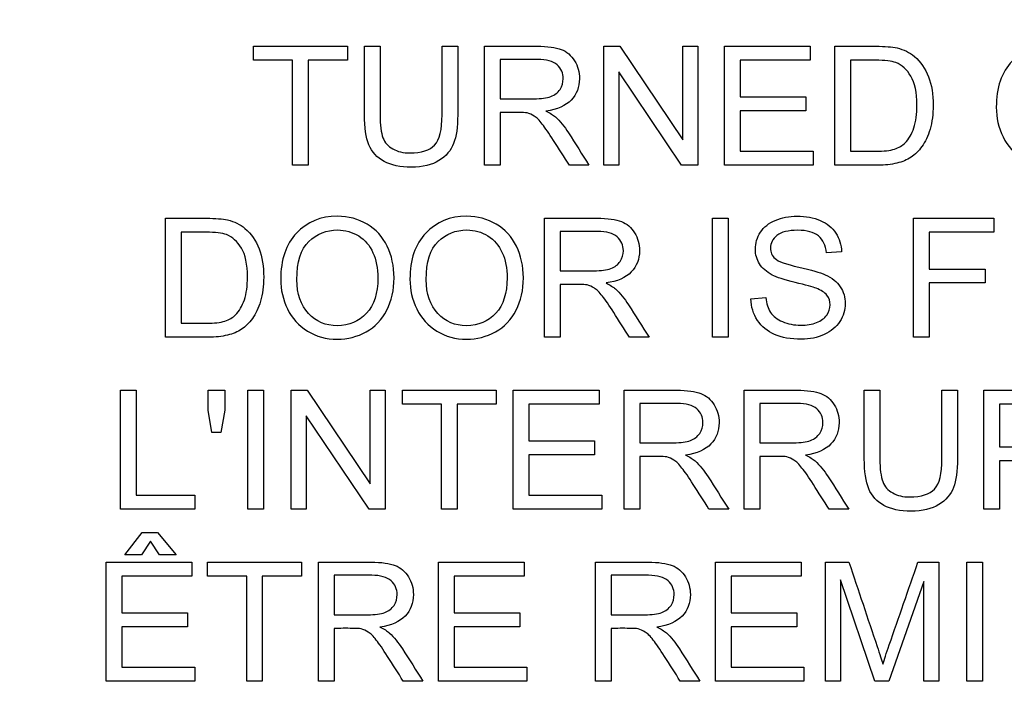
# Model space of a CAD drawing. Header units: inches. Extents: x 2 to 538, y -2 to 358.
# Tile 36 of 119: x 184.551 to 185.308, y 192.595 to 193.112. Entities that reach past the tile are written whole.
import ezdxf
from ezdxf.enums import TextEntityAlignment as Align

# ---------------------------------------------------------------- set-up
doc = ezdxf.new("R2010")
doc.units = ezdxf.units.IN
doc.header["$MEASUREMENT"] = 0
doc.layers.add('Default', color=7, linetype='Continuous')
doc.layers.add('LAB20180', color=7, linetype='Continuous')
doc.styles.add('SEACAD_Times_New_Roman', font='times.ttf')
doc.dimstyles.new('HAMMOND_(STH_-_540x360)', dxfattribs={"dimtxt": 2, "dimasz": 2.5, "dimexe": 1, "dimexo": 1, "dimgap": 0.5, "dimtad": 0, "dimtih": 1, "dimtoh": 1, "dimzin": 0, "dimdsep": 46, "dimtxsty": 'SEACAD_Times_New_Roman', "dimblk1": '_SE_FILLED', "dimblk2": '_SE_FILLED', "dimsah": 1, "dimcen": 1, "dimadec": 0, "dimazin": 0, "dimtfac": 0.8, "dimtofl": 0, "dimtmove": 1, "dimatfit": 3, "dimfxl": 1, "dimtolj": 1, "dimtzin": 0, "dimarcsym": 0})

# ---------------------------------------------------------------- blocks, each defined once
blk = doc.blocks.new('SE')
at = {"layer": 'LAB20180', "color": 7, "linetype": 'Continuous'}
for p, q in [((184.73096, 193.08132), (184.73096, 193.09204)), ((184.73096, 193.09204), (184.80314, 193.09204)), ((184.80314, 193.09204), (184.80314, 193.08132)), ((184.81623, 193.09204), (184.82822, 193.09204)), ((184.87594, 193.09204), (184.88793, 193.09204)), ((184.90856, 193.00056), (184.90856, 193.09204)), ((185.00022, 193.00056), (185.00022, 193.09204)), ((185.00022, 193.09204), (185.01264, 193.09204)), ((185.01264, 193.09204), (185.06096, 193.02015)), ((185.06096, 193.02015), (185.06096, 193.09204)), ((185.06096, 193.09204), (185.07259, 193.09204)), ((185.07259, 193.09204), (185.07259, 193.00056)), ((185.09316, 193.00056), (185.09316, 193.09204)), ((185.09316, 193.09204), (185.15908, 193.09204)), ((185.15908, 193.09204), (185.15908, 193.08132)), ((185.17801, 193.00056), (185.17801, 193.09204)), ((184.76103, 193.08132), (184.73096, 193.08132)), ((184.76103, 193.00056), (184.76103, 193.08132)), ((184.80314, 193.08132), (184.77308, 193.08132)), ((184.77308, 193.08132), (184.77308, 193.00056)), ((184.92055, 193.08193), (184.92055, 193.05168)), ((185.15908, 193.08132), (185.10521, 193.08132)), ((185.10521, 193.08132), (185.10521, 193.0532)), ((185.19, 193.08132), (185.19, 193.01133)), ((185.06017, 193.00056), (185.01179, 193.0725)), ((185.01179, 193.0725), (185.01179, 193.00056)), ((185.10521, 193.0532), (185.15567, 193.0532)), ((185.15567, 193.0532), (185.15567, 193.04243)), ((184.92055, 193.04115), (184.92055, 193.00056)), ((185.15567, 193.04243), (185.10521, 193.04243)), ((185.10521, 193.04243), (185.10521, 193.01133)), ((185.10521, 193.01133), (185.16127, 193.01133)), ((185.16127, 193.01133), (185.16127, 193.00056)), ((184.77308, 193.00056), (184.76103, 193.00056)), ((184.92055, 193.00056), (184.90856, 193.00056)), ((184.9889, 193.00056), (184.97381, 193.00056)), ((185.01179, 193.00056), (185.00022, 193.00056)), ((185.07259, 193.00056), (185.06017, 193.00056)), ((185.16127, 193.00056), (185.09316, 193.00056)), ((184.66316, 192.86833), (184.66316, 192.95981)), ((184.95476, 192.86833), (184.95476, 192.95981)), ((185.08397, 192.86833), (185.08397, 192.95981)), ((185.08397, 192.95981), (185.09602, 192.95981)), ((185.09602, 192.95981), (185.09602, 192.86833)), ((185.23857, 192.86833), (185.23857, 192.95981)), ((185.23857, 192.95981), (185.30022, 192.95981)), ((185.30022, 192.95981), (185.30022, 192.9491)), ((184.67521, 192.9491), (184.67521, 192.8791)), ((184.96675, 192.94971), (184.96675, 192.91946)), ((185.30022, 192.9491), (185.25062, 192.9491)), ((185.25062, 192.9491), (185.25062, 192.92074)), ((185.18318, 192.93407), (185.17162, 192.93321)), ((185.25062, 192.92074), (185.29353, 192.92074)), ((185.29353, 192.92074), (185.29353, 192.91002)), ((184.96675, 192.90893), (184.96675, 192.86833)), ((185.29353, 192.91002), (185.25062, 192.91002)), ((185.25062, 192.91002), (185.25062, 192.86833)), ((185.11343, 192.89773), (185.12481, 192.89882)), ((184.96675, 192.86833), (184.95476, 192.86833)), ((185.0351, 192.86833), (185.02, 192.86833)), ((185.09602, 192.86833), (185.08397, 192.86833)), ((185.25062, 192.86833), (185.23857, 192.86833)), ((184.62858, 192.73611), (184.62858, 192.82759)), ((184.62858, 192.82759), (184.64064, 192.82759)), ((184.64064, 192.82759), (184.64064, 192.74682)), ((184.69602, 192.81225), (184.69602, 192.82759)), ((184.69602, 192.82759), (184.70893, 192.82759)), ((184.70893, 192.82759), (184.70893, 192.81225)), ((184.72652, 192.73611), (184.72652, 192.82759)), ((184.72652, 192.82759), (184.73851, 192.82759)), ((184.73851, 192.82759), (184.73851, 192.73611)), ((184.75981, 192.73611), (184.75981, 192.82759)), ((184.75981, 192.82759), (184.77216, 192.82759)), ((184.77216, 192.82759), (184.82055, 192.75564)), ((184.82055, 192.75564), (184.82055, 192.82759)), ((184.82055, 192.82759), (184.83211, 192.82759)), ((184.83211, 192.82759), (184.83211, 192.73611)), ((184.84544, 192.81681), (184.84544, 192.82759)), ((184.84544, 192.82759), (184.91757, 192.82759)), ((184.91757, 192.82759), (184.91757, 192.81681)), ((184.93071, 192.73611), (184.93071, 192.82759)), ((184.93071, 192.82759), (184.99663, 192.82759)), ((184.99663, 192.82759), (184.99663, 192.81681)), ((185.01592, 192.73611), (185.01592, 192.82759)), ((185.10826, 192.73611), (185.10826, 192.82759)), ((185.20059, 192.82759), (185.21258, 192.82759)), ((185.26029, 192.82759), (185.27229, 192.82759)), ((185.29249, 192.73611), (185.29249, 192.82759)), ((184.69888, 192.79515), (184.69602, 192.81225)), ((184.70893, 192.81225), (184.70588, 192.79515)), ((184.87551, 192.81681), (184.84544, 192.81681)), ((184.87551, 192.73611), (184.87551, 192.81681)), ((184.91757, 192.81681), (184.88756, 192.81681)), ((184.88756, 192.81681), (184.88756, 192.73611)), ((184.99663, 192.81681), (184.94271, 192.81681)), ((184.94271, 192.81681), (184.94271, 192.78869)), ((185.02798, 192.81748), (185.02798, 192.78723)), ((185.12031, 192.81748), (185.12031, 192.78723)), ((185.30448, 192.81681), (185.30448, 192.78401)), ((184.81976, 192.73611), (184.77137, 192.80799)), ((184.77137, 192.80799), (184.77137, 192.73611)), ((184.70588, 192.79515), (184.69888, 192.79515)), ((184.94271, 192.78869), (184.99316, 192.78869)), ((184.99316, 192.78869), (184.99316, 192.77798)), ((184.99316, 192.77798), (184.94271, 192.77798)), ((184.94271, 192.77798), (184.94271, 192.74682)), ((185.02798, 192.7767), (185.02798, 192.73611)), ((185.12031, 192.7767), (185.12031, 192.73611)), ((185.30448, 192.77323), (185.30448, 192.73611)), ((184.64064, 192.74682), (184.68574, 192.74682)), ((184.68574, 192.74682), (184.68574, 192.73611)), ((184.94271, 192.74682), (184.99876, 192.74682)), ((184.99876, 192.74682), (184.99876, 192.73611)), ((184.68574, 192.73611), (184.62858, 192.73611)), ((184.73851, 192.73611), (184.72652, 192.73611)), ((184.77137, 192.73611), (184.75981, 192.73611)), ((184.83211, 192.73611), (184.81976, 192.73611)), ((184.88756, 192.73611), (184.87551, 192.73611)), ((184.99876, 192.73611), (184.93071, 192.73611)), ((185.02798, 192.73611), (185.01592, 192.73611)), ((185.09633, 192.73611), (185.08117, 192.73611)), ((185.12031, 192.73611), (185.10826, 192.73611)), ((185.18866, 192.73611), (185.1735, 192.73611)), ((185.30448, 192.73611), (185.29249, 192.73611)), ((184.63196, 192.7009), (184.64535, 192.71831)), ((184.64535, 192.71831), (184.65716, 192.71831)), ((184.65716, 192.71831), (184.67146, 192.7009)), ((184.65162, 192.71143), (184.64487, 192.7009)), ((184.65856, 192.7009), (184.65162, 192.71143)), ((184.64487, 192.7009), (184.63196, 192.7009)), ((184.67146, 192.7009), (184.65856, 192.7009)), ((184.61766, 192.60388), (184.61766, 192.69536)), ((184.61766, 192.69536), (184.68358, 192.69536)), ((184.68358, 192.69536), (184.68358, 192.68459)), ((184.69563, 192.68459), (184.69563, 192.69536)), ((184.69563, 192.69536), (184.76775, 192.69536)), ((184.76775, 192.69536), (184.76775, 192.68459)), ((184.78084, 192.60388), (184.78084, 192.69536)), ((184.87317, 192.60388), (184.87317, 192.69536)), ((184.87317, 192.69536), (184.93908, 192.69536)), ((184.93908, 192.69536), (184.93908, 192.68459)), ((184.99386, 192.60388), (184.99386, 192.69536)), ((185.08619, 192.60388), (185.08619, 192.69536)), ((185.08619, 192.69536), (185.15211, 192.69536)), ((185.15211, 192.69536), (185.15211, 192.68459)), ((185.17073, 192.60388), (185.17073, 192.69536)), ((185.17073, 192.69536), (185.18881, 192.69536)), ((185.24188, 192.69536), (185.25795, 192.69536)), ((185.25795, 192.69536), (185.25795, 192.60388)), ((185.27938, 192.60388), (185.27938, 192.69536)), ((185.27938, 192.69536), (185.29143, 192.69536)), ((185.29143, 192.69536), (185.29143, 192.60388)), ((184.68358, 192.68459), (184.62971, 192.68459)), ((184.62971, 192.68459), (184.62971, 192.65647)), ((184.72569, 192.68459), (184.69563, 192.68459)), ((184.72569, 192.60388), (184.72569, 192.68459)), ((184.76775, 192.68459), (184.73768, 192.68459)), ((184.73768, 192.68459), (184.73768, 192.60388)), ((184.79289, 192.68526), (184.79289, 192.65495)), ((184.93908, 192.68459), (184.88522, 192.68459)), ((184.88522, 192.68459), (184.88522, 192.65647)), ((185.00585, 192.68526), (185.00585, 192.65495)), ((185.15211, 192.68459), (185.09818, 192.68459)), ((185.09818, 192.68459), (185.09818, 192.65647)), ((185.20877, 192.60388), (185.18236, 192.68179)), ((185.18236, 192.68179), (185.18236, 192.60388)), ((185.24633, 192.68051), (185.21942, 192.60388)), ((185.24633, 192.60388), (185.24633, 192.68051)), ((184.62971, 192.65647), (184.68017, 192.65647)), ((184.68017, 192.65647), (184.68017, 192.64576)), ((184.88522, 192.65647), (184.93568, 192.65647)), ((184.93568, 192.65647), (184.93568, 192.64576)), ((185.09818, 192.65647), (185.14864, 192.65647)), ((185.14864, 192.65647), (185.14864, 192.64576)), ((184.68017, 192.64576), (184.62971, 192.64576)), ((184.62971, 192.64576), (184.62971, 192.61459)), ((184.93568, 192.64576), (184.88522, 192.64576)), ((184.88522, 192.64576), (184.88522, 192.61459)), ((185.14864, 192.64576), (185.09818, 192.64576)), ((185.09818, 192.64576), (185.09818, 192.61459)), ((184.79289, 192.64448), (184.79289, 192.60388)), ((185.00585, 192.64448), (185.00585, 192.60388)), ((184.62971, 192.61459), (184.68577, 192.61459)), ((184.68577, 192.61459), (184.68577, 192.60388)), ((184.88522, 192.61459), (184.94121, 192.61459)), ((184.94121, 192.61459), (184.94121, 192.60388)), ((185.09818, 192.61459), (185.15424, 192.61459)), ((185.15424, 192.61459), (185.15424, 192.60388)), ((184.68577, 192.60388), (184.61766, 192.60388)), ((184.73768, 192.60388), (184.72569, 192.60388)), ((184.79289, 192.60388), (184.78084, 192.60388)), ((184.86124, 192.60388), (184.84608, 192.60388)), ((184.94121, 192.60388), (184.87317, 192.60388)), ((185.00585, 192.60388), (184.99386, 192.60388)), ((185.0742, 192.60388), (185.05911, 192.60388)), ((185.15424, 192.60388), (185.08619, 192.60388)), ((185.18236, 192.60388), (185.17073, 192.60388)), ((185.21942, 192.60388), (185.20877, 192.60388)), ((185.25795, 192.60388), (185.24633, 192.60388)), ((185.29143, 192.60388), (185.27938, 192.60388))]:
    blk.add_line(p, q, dxfattribs=at)
for points, knots in [([(184.88793, 193.09204), (184.88793, 193.07443), (184.88793, 193.05682), (184.88793, 193.03921), (184.88793, 193.03001), (184.88689, 193.02271), (184.88482, 193.01736), (184.88273, 193.01195), (184.87898, 193.00756), (184.87356, 193.00415), (184.86819, 193.00077), (184.86109, 192.9991), (184.84374, 192.9991), (184.83674, 193.00056), (184.82591, 193.0064), (184.82201, 193.01072), (184.8197, 193.01632), (184.81741, 193.02187), (184.81623, 193.02953), (184.81623, 193.03921), (184.81623, 193.05682), (184.81623, 193.07443), (184.81623, 193.09204)], [0, 0, 0, 0, 0.229428, 0.229428, 0.229428, 0.32578, 0.32578, 0.32578, 0.402509, 0.402509, 0.402509, 0.493583, 0.493583, 0.581516, 0.581516, 0.66945, 0.66945, 0.66945, 0.770579, 0.770579, 0.770579, 1, 1, 1, 1]), ([(184.88793, 193.09204), (184.88793, 193.07443), (184.88793, 193.05682), (184.88793, 193.03921), (184.88793, 193.03001), (184.88689, 193.02271), (184.88482, 193.01736), (184.88273, 193.01195), (184.87898, 193.00756), (184.87356, 193.00415), (184.86819, 193.00077), (184.86109, 192.9991), (184.84374, 192.9991), (184.83674, 193.00056), (184.82591, 193.0064), (184.82201, 193.01072), (184.8197, 193.01632), (184.81741, 193.02187), (184.81623, 193.02953), (184.81623, 193.03921), (184.81623, 193.05682), (184.81623, 193.07443), (184.81623, 193.09204)], [0, 0, 0, 0, 0.229428, 0.229428, 0.229428, 0.32578, 0.32578, 0.32578, 0.402509, 0.402509, 0.402509, 0.493583, 0.493583, 0.581516, 0.581516, 0.66945, 0.66945, 0.66945, 0.770579, 0.770579, 0.770579, 1, 1, 1, 1]), ([(184.82822, 193.09204), (184.82822, 193.07447), (184.82822, 193.0569), (184.82822, 193.03933), (184.82822, 193.03135), (184.82901, 193.02551), (184.83047, 193.02174), (184.83191, 193.01802), (184.83443, 193.0151), (184.83808, 193.01309), (184.84171, 193.0111), (184.84605, 193.00999), (184.85123, 193.01005), (184.86011, 193.01016), (184.86644, 193.012), (184.87022, 193.01608), (184.87399, 193.02015), (184.87594, 193.02782), (184.87594, 193.03933), (184.87594, 193.0569), (184.87594, 193.07447), (184.87594, 193.09204)], [0, 0, 0, 0, 0.272314, 0.272314, 0.272314, 0.364387, 0.364387, 0.364387, 0.425162, 0.425162, 0.425162, 0.495669, 0.495669, 0.495669, 0.601425, 0.601425, 0.601425, 0.727745, 0.727745, 0.727745, 1, 1, 1, 1]), ([(184.82822, 193.09204), (184.82822, 193.07447), (184.82822, 193.0569), (184.82822, 193.03933), (184.82822, 193.03135), (184.82901, 193.02551), (184.83047, 193.02174), (184.83191, 193.01802), (184.83443, 193.0151), (184.83808, 193.01309), (184.84171, 193.0111), (184.84605, 193.00999), (184.85123, 193.01005), (184.86011, 193.01016), (184.86644, 193.012), (184.87022, 193.01608), (184.87399, 193.02015), (184.87594, 193.02782), (184.87594, 193.03933), (184.87594, 193.0569), (184.87594, 193.07447), (184.87594, 193.09204)], [0, 0, 0, 0, 0.272314, 0.272314, 0.272314, 0.364387, 0.364387, 0.364387, 0.425162, 0.425162, 0.425162, 0.495669, 0.495669, 0.495669, 0.601425, 0.601425, 0.601425, 0.727745, 0.727745, 0.727745, 1, 1, 1, 1]), ([(184.90856, 193.09204), (184.92203, 193.09204), (184.9355, 193.09204), (184.94897, 193.09204), (184.95713, 193.09204), (184.96334, 193.09124), (184.9676, 193.0896), (184.97181, 193.08798), (184.97521, 193.08504), (184.97776, 193.0809), (184.98033, 193.07674), (184.98154, 193.07213), (184.98154, 193.06063), (184.97947, 193.05515), (184.97107, 193.04627), (184.96456, 193.0434), (184.95579, 193.04225)], [0, 0, 0, 0, 0.318057, 0.318057, 0.318057, 0.46663, 0.46663, 0.46663, 0.573882, 0.573882, 0.573882, 0.693773, 0.693773, 0.846886, 0.846886, 1, 1, 1, 1]), ([(185.17801, 193.09204), (185.1885, 193.09204), (185.19898, 193.09204), (185.20947, 193.09204), (185.21659, 193.09204), (185.22201, 193.09161), (185.22578, 193.09076), (185.23103, 193.08957), (185.23546, 193.08735), (185.23918, 193.08418), (185.24397, 193.08009), (185.24757, 193.07487), (185.25001, 193.06854), (185.25244, 193.06223), (185.2536, 193.05497), (185.2536, 193.03987), (185.25275, 193.03367), (185.25117, 193.02831), (185.24958, 193.02294), (185.24745, 193.01851), (185.2449, 193.01498), (185.24237, 193.01149), (185.2396, 193.00871), (185.23656, 193.0067), (185.23356, 193.00472), (185.22627, 193.00165), (185.21653, 193.00056), (185.21099, 193.00056), (185.2, 193.00056), (185.189, 193.00056), (185.17801, 193.00056)], [0, 0, 0, 0, 0.150353, 0.150353, 0.150353, 0.228673, 0.228673, 0.228673, 0.300663, 0.300663, 0.300663, 0.392547, 0.392547, 0.392547, 0.49807, 0.49807, 0.587844, 0.587844, 0.587844, 0.658562, 0.658562, 0.658562, 0.715008, 0.715008, 0.715008, 0.778699, 0.842391, 0.842391, 0.842391, 1, 1, 1, 1]), ([(185.30211, 193.04511), (185.30211, 193.0602), (185.30619, 193.07207), (185.31428, 193.08065), (185.32241, 193.08927), (185.33291, 193.09356), (185.35415, 193.09356), (185.36176, 193.09155), (185.36851, 193.08747), (185.37524, 193.08341), (185.38044, 193.07785), (185.38397, 193.07067), (185.38753, 193.06344), (185.38927, 193.05527), (185.38927, 193.03689), (185.38738, 193.02861), (185.37995, 193.01401), (185.37466, 193.00847), (185.36784, 193.0047), (185.36098, 193.0009), (185.3536, 192.9991), (185.33711, 192.9991), (185.32944, 193.0011), (185.32268, 193.0053), (185.31595, 193.00949), (185.31081, 193.0151), (185.30734, 193.02229), (185.30386, 193.02949), (185.30211, 193.03708), (185.30211, 193.04511)], [0, 0, 0, 0, 0.133288, 0.133288, 0.133288, 0.256521, 0.256521, 0.337119, 0.337119, 0.337119, 0.417249, 0.417249, 0.417249, 0.502221, 0.502221, 0.588326, 0.588326, 0.674431, 0.674431, 0.674431, 0.752879, 0.752879, 0.837964, 0.837964, 0.837964, 0.918255, 0.918255, 0.918255, 1, 1, 1, 1]), ([(184.92055, 193.05168), (184.92921, 193.05168), (184.93788, 193.05168), (184.94654, 193.05168), (184.95208, 193.05168), (184.9564, 193.05223), (184.95956, 193.05339), (184.96266, 193.05452), (184.96504, 193.05637), (184.96669, 193.05886), (184.96831, 193.06133), (184.96906, 193.0641), (184.96906, 193.0714), (184.96754, 193.07499), (184.96437, 193.07773), (184.96121, 193.08047), (184.95628, 193.08193), (184.94946, 193.08193), (184.93982, 193.08193), (184.93019, 193.08193), (184.92055, 193.08193)], [0, 0, 0, 0, 0.228448, 0.228448, 0.228448, 0.344465, 0.344465, 0.344465, 0.424837, 0.424837, 0.424837, 0.49916, 0.49916, 0.606852, 0.606852, 0.606852, 0.745962, 0.745962, 0.745962, 1, 1, 1, 1]), ([(185.19, 193.01133), (185.19653, 193.01133), (185.20306, 193.01133), (185.20959, 193.01133), (185.21562, 193.01133), (185.22037, 193.01188), (185.22378, 193.01297), (185.22726, 193.01409), (185.22998, 193.01571), (185.23199, 193.01772), (185.23488, 193.02061), (185.23711, 193.02448), (185.23875, 193.02935), (185.24037, 193.03414), (185.24112, 193.04006), (185.24112, 193.05655), (185.23954, 193.06392), (185.23644, 193.06909), (185.23334, 193.07425), (185.22944, 193.07767), (185.22493, 193.07944), (185.22172, 193.08069), (185.21647, 193.08132), (185.20923, 193.08132), (185.20282, 193.08132), (185.19641, 193.08132), (185.19, 193.08132)], [0, 0, 0, 0, 0.131803, 0.131803, 0.131803, 0.228168, 0.228168, 0.228168, 0.292591, 0.292591, 0.292591, 0.383822, 0.383822, 0.383822, 0.499066, 0.499066, 0.657779, 0.657779, 0.657779, 0.763771, 0.763771, 0.763771, 0.870637, 0.870637, 0.870637, 1, 1, 1, 1]), ([(184.97381, 193.00056), (184.96977, 193.00691), (184.96573, 193.01326), (184.96169, 193.01961), (184.9582, 193.02511), (184.95524, 193.02928), (184.95299, 193.03221), (184.95072, 193.03516), (184.94867, 193.03714), (184.94502, 193.03945), (184.94319, 193.04024), (184.94131, 193.04073), (184.93999, 193.04107), (184.93771, 193.04115), (184.93461, 193.04115), (184.92992, 193.04115), (184.92524, 193.04115), (184.92055, 193.04115)], [0, 0, 0, 0, 0.307386, 0.307386, 0.307386, 0.515959, 0.515959, 0.515959, 0.616495, 0.616495, 0.717031, 0.717031, 0.717031, 0.808506, 0.808506, 0.808506, 1, 1, 1, 1]), ([(184.95579, 193.04225), (184.95896, 193.04067), (184.96139, 193.03914), (184.96309, 193.03768), (184.96675, 193.03455), (184.96997, 193.03032), (184.97308, 193.02551), (184.97842, 193.01724), (184.98363, 193.00887), (184.9889, 193.00056)], [0, 0, 0, 0, 0.159936, 0.159936, 0.159936, 0.452575, 0.452575, 0.452575, 1, 1, 1, 1]), ([(184.66316, 192.95981), (184.67366, 192.95981), (184.68417, 192.95981), (184.69468, 192.95981), (184.70174, 192.95981), (184.70722, 192.95938), (184.71093, 192.95847), (184.71615, 192.95719), (184.72067, 192.95506), (184.72432, 192.95196), (184.72916, 192.94785), (184.73278, 192.94265), (184.73516, 192.93632), (184.73755, 192.92993), (184.73875, 192.92268), (184.73875, 192.90759), (184.73796, 192.90144), (184.73467, 192.89073), (184.7326, 192.88629), (184.73011, 192.88276), (184.72759, 192.8792), (184.72475, 192.87649), (184.72177, 192.87448), (184.71874, 192.87244), (184.71513, 192.87095), (184.71081, 192.86991), (184.70659, 192.8689), (184.70168, 192.86833), (184.69614, 192.86833), (184.68515, 192.86833), (184.67415, 192.86833), (184.66316, 192.86833)], [0, 0, 0, 0, 0.150639, 0.150639, 0.150639, 0.228713, 0.228713, 0.228713, 0.300504, 0.300504, 0.300504, 0.392427, 0.392427, 0.392427, 0.489828, 0.489828, 0.574047, 0.574047, 0.658266, 0.658266, 0.658266, 0.714715, 0.714715, 0.714715, 0.771729, 0.771729, 0.771729, 0.842399, 0.842399, 0.842399, 1, 1, 1, 1]), ([(184.75183, 192.91288), (184.75183, 192.92798), (184.75591, 192.93985), (184.76401, 192.94843), (184.77213, 192.95704), (184.78263, 192.96133), (184.80393, 192.96133), (184.81148, 192.95926), (184.82499, 192.95123), (184.83017, 192.94563), (184.8337, 192.93839), (184.8372, 192.93119), (184.83899, 192.92305), (184.83899, 192.90467), (184.83717, 192.89639), (184.83339, 192.88909), (184.82961, 192.88176), (184.82445, 192.87624), (184.81757, 192.87247), (184.81074, 192.86872), (184.80333, 192.86681), (184.78683, 192.86681), (184.77916, 192.86888), (184.77241, 192.87308), (184.76568, 192.87726), (184.76054, 192.88288), (184.7536, 192.89724), (184.75183, 192.90485), (184.75183, 192.91288)], [0, 0, 0, 0, 0.133279, 0.133279, 0.133279, 0.255873, 0.255873, 0.336635, 0.336635, 0.417396, 0.417396, 0.417396, 0.504982, 0.504982, 0.593735, 0.593735, 0.593735, 0.674367, 0.674367, 0.674367, 0.752852, 0.752852, 0.837978, 0.837978, 0.837978, 0.918989, 0.918989, 1, 1, 1, 1]), ([(184.85123, 192.91288), (184.85123, 192.92798), (184.8553, 192.93985), (184.86346, 192.94843), (184.87159, 192.95698), (184.88202, 192.96133), (184.90333, 192.96133), (184.91087, 192.95926), (184.92438, 192.95123), (184.92956, 192.94563), (184.93309, 192.93839), (184.93661, 192.93117), (184.93844, 192.92305), (184.93844, 192.90467), (184.93656, 192.89639), (184.93285, 192.88909), (184.9291, 192.88171), (184.92384, 192.87624), (184.91696, 192.87247), (184.91013, 192.86872), (184.90278, 192.86681), (184.88628, 192.86681), (184.87862, 192.86888), (184.87186, 192.87308), (184.86513, 192.87726), (184.85999, 192.88288), (184.85646, 192.89006), (184.85294, 192.89722), (184.85123, 192.90485), (184.85123, 192.91288)], [0, 0, 0, 0, 0.133385, 0.133385, 0.133385, 0.255879, 0.255879, 0.336574, 0.336574, 0.417268, 0.417268, 0.417268, 0.504865, 0.504865, 0.593629, 0.593629, 0.593629, 0.674434, 0.674434, 0.674434, 0.752821, 0.752821, 0.837841, 0.837841, 0.837841, 0.918243, 0.918243, 0.918243, 1, 1, 1, 1]), ([(184.95476, 192.95981), (184.96823, 192.95981), (184.9817, 192.95981), (184.99517, 192.95981), (185.00333, 192.95981), (185.00953, 192.95896), (185.01379, 192.95732), (185.018, 192.95569), (185.0214, 192.95281), (185.02396, 192.94861), (185.02647, 192.94448), (185.02773, 192.93991), (185.02773, 192.92834), (185.02566, 192.92293), (185.01726, 192.91404), (185.01075, 192.91118), (185.00199, 192.91002)], [0, 0, 0, 0, 0.31817, 0.31817, 0.31817, 0.466864, 0.466864, 0.466864, 0.574209, 0.574209, 0.574209, 0.693201, 0.693201, 0.846601, 0.846601, 1, 1, 1, 1]), ([(185.12481, 192.89882), (185.1253, 192.8942), (185.12658, 192.89043), (185.12852, 192.88744), (185.13046, 192.88448), (185.13358, 192.88209), (185.13771, 192.88032), (185.14193, 192.87853), (185.14654, 192.87758), (185.15634, 192.87758), (185.16042, 192.87825), (185.16395, 192.87965), (185.16746, 192.88104), (185.17009, 192.88294), (185.1718, 192.88531), (185.17353, 192.88773), (185.17435, 192.89036), (185.17435, 192.89603), (185.17356, 192.89846), (185.17015, 192.90272), (185.16736, 192.90455), (185.16358, 192.90601), (185.16116, 192.90695), (185.15573, 192.90844), (185.13893, 192.91246), (185.13309, 192.91435), (185.12974, 192.91617), (185.12546, 192.9185), (185.12219, 192.92128), (185.12006, 192.92469), (185.11796, 192.92806), (185.11684, 192.93187), (185.11684, 192.9407), (185.11818, 192.94502), (185.12073, 192.94904), (185.12331, 192.95308), (185.12718, 192.9561), (185.13218, 192.95817), (185.13722, 192.96026), (185.14277, 192.96133), (185.15567, 192.96133), (185.16163, 192.96024), (185.17198, 192.95585), (185.17594, 192.95263), (185.17868, 192.94843), (185.18146, 192.94416), (185.183, 192.93936), (185.18318, 192.93407)], [0, 0, 0, 0, 0.049902, 0.049902, 0.049902, 0.098615, 0.098615, 0.098615, 0.157139, 0.157139, 0.209466, 0.209466, 0.209466, 0.249984, 0.249984, 0.249984, 0.285794, 0.285794, 0.322383, 0.322383, 0.358973, 0.358973, 0.358973, 0.432052, 0.432052, 0.505131, 0.505131, 0.505131, 0.55897, 0.55897, 0.55897, 0.609498, 0.609498, 0.665152, 0.665152, 0.665152, 0.726574, 0.726574, 0.726574, 0.792388, 0.792388, 0.864717, 0.864717, 0.937047, 0.937047, 0.937047, 1, 1, 1, 1]), ([(184.67521, 192.8791), (184.68172, 192.8791), (184.68823, 192.8791), (184.69474, 192.8791), (184.70077, 192.8791), (184.70552, 192.87965), (184.70899, 192.88075), (184.7124, 192.88183), (184.71513, 192.88343), (184.71714, 192.8855), (184.71999, 192.88843), (184.72225, 192.89225), (184.7239, 192.89712), (184.72552, 192.90192), (184.72627, 192.90783), (184.72627, 192.92433), (184.72475, 192.93169), (184.72159, 192.93687), (184.71845, 192.94199), (184.71465, 192.94545), (184.71008, 192.94721), (184.70687, 192.94846), (184.70162, 192.94904), (184.69444, 192.9491), (184.68803, 192.94915), (184.68162, 192.9491), (184.67521, 192.9491)], [0, 0, 0, 0, 0.131494, 0.131494, 0.131494, 0.228333, 0.228333, 0.228333, 0.2925, 0.2925, 0.2925, 0.383753, 0.383753, 0.383753, 0.499109, 0.499109, 0.657976, 0.657976, 0.657976, 0.764038, 0.764038, 0.764038, 0.870554, 0.870554, 0.870554, 1, 1, 1, 1]), ([(184.76431, 192.91258), (184.76431, 192.90162), (184.76723, 192.89292), (184.77904, 192.88026), (184.78647, 192.87716), (184.80442, 192.87716), (184.81191, 192.88032), (184.81775, 192.88671), (184.82362, 192.89313), (184.82658, 192.90217), (184.82658, 192.92128), (184.8253, 192.9278), (184.82031, 192.93887), (184.81666, 192.94313), (184.81179, 192.94618), (184.80693, 192.94921), (184.80156, 192.9508), (184.78701, 192.9508), (184.77965, 192.94782), (184.7735, 192.94198), (184.76732, 192.93611), (184.76431, 192.92634), (184.76431, 192.91258)], [0, 0, 0, 0, 0.118836, 0.118836, 0.237673, 0.237673, 0.358951, 0.358951, 0.358951, 0.494298, 0.494298, 0.579153, 0.579153, 0.664007, 0.664007, 0.664007, 0.742953, 0.742953, 0.854593, 0.854593, 0.854593, 1, 1, 1, 1]), ([(184.8637, 192.91258), (184.8637, 192.90162), (184.86669, 192.89292), (184.87849, 192.88026), (184.88586, 192.87716), (184.90381, 192.87716), (184.9113, 192.88032), (184.9172, 192.88671), (184.92308, 192.89307), (184.92597, 192.90217), (184.92597, 192.92128), (184.92475, 192.9278), (184.92219, 192.93333), (184.91965, 192.93885), (184.91605, 192.94313), (184.91124, 192.94618), (184.90636, 192.94927), (184.90095, 192.9508), (184.88641, 192.9508), (184.8791, 192.94782), (184.87295, 192.94198), (184.86678, 192.93611), (184.8637, 192.92634), (184.8637, 192.91258)], [0, 0, 0, 0, 0.118868, 0.118868, 0.237736, 0.237736, 0.359047, 0.359047, 0.359047, 0.498029, 0.498029, 0.585163, 0.585163, 0.585163, 0.663854, 0.663854, 0.663854, 0.742023, 0.742023, 0.854492, 0.854492, 0.854492, 1, 1, 1, 1]), ([(184.96675, 192.91946), (184.97541, 192.91946), (184.98407, 192.91946), (184.99274, 192.91946), (184.99827, 192.91946), (185.0026, 192.92001), (185.00576, 192.92116), (185.00885, 192.92229), (185.01124, 192.92414), (185.01288, 192.92664), (185.01451, 192.92911), (185.01532, 192.93187), (185.01532, 192.93918), (185.01373, 192.94271), (185.01057, 192.94551), (185.00744, 192.94828), (185.00247, 192.94971), (184.99566, 192.94971), (184.98602, 192.94971), (184.97638, 192.94971), (184.96675, 192.94971)], [0, 0, 0, 0, 0.228361, 0.228361, 0.228361, 0.344334, 0.344334, 0.344334, 0.424676, 0.424676, 0.424676, 0.499096, 0.499096, 0.606928, 0.606928, 0.606928, 0.746011, 0.746011, 0.746011, 1, 1, 1, 1]), ([(185.17162, 192.93321), (185.17095, 192.93893), (185.16888, 192.94326), (185.16169, 192.9491), (185.1564, 192.95056), (185.1421, 192.95056), (185.1368, 192.94922), (185.13011, 192.94386), (185.12846, 192.94064), (185.12846, 192.93358), (185.12962, 192.93084), (185.13199, 192.92877), (185.13436, 192.9267), (185.14039, 192.92445), (185.15019, 192.92226), (185.16, 192.92006), (185.16669, 192.91806), (185.1704, 192.91641), (185.17573, 192.91406), (185.17965, 192.91088), (185.18215, 192.9071), (185.18466, 192.9033), (185.18598, 192.89901), (185.18598, 192.88927), (185.18458, 192.8847), (185.18184, 192.88044), (185.17906, 192.87611), (185.17502, 192.87278), (185.16985, 192.8704), (185.16463, 192.868), (185.15877, 192.86681), (185.14404, 192.86681), (185.13711, 192.86803), (185.13157, 192.87046), (185.126, 192.87291), (185.12159, 192.87649), (185.11842, 192.8813), (185.11523, 192.88615), (185.11355, 192.89164), (185.11343, 192.89773)], [0, 0, 0, 0, 0.056758, 0.056758, 0.113516, 0.113516, 0.172742, 0.172742, 0.231968, 0.231968, 0.283552, 0.283552, 0.283552, 0.363794, 0.363794, 0.363794, 0.45064, 0.45064, 0.45064, 0.513298, 0.513298, 0.513298, 0.5715, 0.5715, 0.629702, 0.629702, 0.629702, 0.695096, 0.695096, 0.695096, 0.766665, 0.766665, 0.856962, 0.856962, 0.856962, 0.928214, 0.928214, 0.928214, 1, 1, 1, 1]), ([(185.02, 192.86833), (185.01597, 192.87468), (185.01193, 192.88103), (185.00789, 192.88738), (185.00439, 192.89288), (185.00144, 192.89706), (184.99919, 192.89998), (184.99691, 192.90293), (184.99487, 192.90491), (184.99121, 192.90722), (184.98939, 192.90802), (184.9875, 192.9085), (184.98619, 192.90884), (184.98391, 192.90893), (184.98081, 192.90893), (184.97612, 192.90893), (184.97143, 192.90893), (184.96675, 192.90893)], [0, 0, 0, 0, 0.307386, 0.307386, 0.307386, 0.515959, 0.515959, 0.515959, 0.616495, 0.616495, 0.717031, 0.717031, 0.717031, 0.808506, 0.808506, 0.808506, 1, 1, 1, 1]), ([(185.00199, 192.91002), (185.00521, 192.90844), (185.00759, 192.90692), (185.00929, 192.90546), (185.01295, 192.90232), (185.01617, 192.89809), (185.01927, 192.89323), (185.02456, 192.88493), (185.02982, 192.87663), (185.0351, 192.86833)], [0, 0, 0, 0, 0.15997, 0.15997, 0.15997, 0.453527, 0.453527, 0.453527, 1, 1, 1, 1]), ([(185.01592, 192.82759), (185.02942, 192.82759), (185.04291, 192.82759), (185.0564, 192.82759), (185.06456, 192.82759), (185.0707, 192.82673), (185.07922, 192.82345), (185.08257, 192.82059), (185.08513, 192.81639), (185.08766, 192.81223), (185.08896, 192.80762), (185.08896, 192.79612), (185.08683, 192.7907), (185.08263, 192.78626), (185.0784, 192.78178), (185.07198, 192.77896), (185.06316, 192.77774)], [0, 0, 0, 0, 0.318493, 0.318493, 0.318493, 0.446224, 0.446224, 0.573954, 0.573954, 0.573954, 0.684812, 0.684812, 0.829469, 0.829469, 0.829469, 1, 1, 1, 1]), ([(185.10826, 192.82759), (185.12175, 192.82759), (185.13524, 192.82759), (185.14873, 192.82759), (185.15689, 192.82759), (185.16303, 192.82673), (185.17155, 192.82345), (185.1749, 192.82059), (185.17746, 192.81639), (185.17999, 192.81223), (185.18123, 192.80762), (185.18123, 192.79612), (185.17916, 192.7907), (185.17496, 192.78626), (185.17073, 192.78178), (185.16425, 192.77896), (185.15549, 192.77774)], [0, 0, 0, 0, 0.318597, 0.318597, 0.318597, 0.446369, 0.446369, 0.574141, 0.574141, 0.574141, 0.684906, 0.684906, 0.829441, 0.829441, 0.829441, 1, 1, 1, 1]), ([(185.27229, 192.82759), (185.27229, 192.80998), (185.27229, 192.79237), (185.27229, 192.77476), (185.27229, 192.76557), (185.27125, 192.75826), (185.26711, 192.74743), (185.26334, 192.74305), (185.25792, 192.7397), (185.25252, 192.73636), (185.24544, 192.73459), (185.2281, 192.73459), (185.2211, 192.73605), (185.21568, 192.73903), (185.21029, 192.742), (185.20637, 192.74621), (185.20174, 192.75741), (185.20059, 192.76508), (185.20059, 192.77476), (185.20059, 192.79237), (185.20059, 192.80998), (185.20059, 192.82759)], [0, 0, 0, 0, 0.22937, 0.22937, 0.22937, 0.315938, 0.315938, 0.402506, 0.402506, 0.402506, 0.499292, 0.499292, 0.59274, 0.59274, 0.59274, 0.681696, 0.681696, 0.770652, 0.770652, 0.770652, 1, 1, 1, 1]), ([(185.27229, 192.82759), (185.27229, 192.80998), (185.27229, 192.79237), (185.27229, 192.77476), (185.27229, 192.76557), (185.27125, 192.75826), (185.26711, 192.74743), (185.26334, 192.74305), (185.25792, 192.7397), (185.25252, 192.73636), (185.24544, 192.73459), (185.2281, 192.73459), (185.2211, 192.73605), (185.21568, 192.73903), (185.21029, 192.742), (185.20637, 192.74621), (185.20174, 192.75741), (185.20059, 192.76508), (185.20059, 192.77476), (185.20059, 192.79237), (185.20059, 192.80998), (185.20059, 192.82759)], [0, 0, 0, 0, 0.22937, 0.22937, 0.22937, 0.315938, 0.315938, 0.402506, 0.402506, 0.402506, 0.499292, 0.499292, 0.59274, 0.59274, 0.59274, 0.681696, 0.681696, 0.770652, 0.770652, 0.770652, 1, 1, 1, 1]), ([(185.21258, 192.82759), (185.21258, 192.81), (185.21258, 192.79241), (185.21258, 192.77482), (185.21258, 192.7669), (185.21337, 192.76106), (185.21629, 192.75351), (185.21879, 192.75065), (185.22244, 192.74858), (185.22602, 192.74656), (185.23041, 192.74554), (185.24447, 192.74554), (185.2508, 192.74755), (185.25457, 192.75157), (185.25841, 192.75565), (185.26029, 192.76337), (185.26029, 192.77482), (185.26029, 192.79241), (185.26029, 192.81), (185.26029, 192.82759)], [0, 0, 0, 0, 0.272466, 0.272466, 0.272466, 0.348793, 0.348793, 0.425119, 0.425119, 0.425119, 0.489948, 0.489948, 0.601301, 0.601301, 0.601301, 0.727536, 0.727536, 0.727536, 1, 1, 1, 1]), ([(185.21258, 192.82759), (185.21258, 192.81), (185.21258, 192.79241), (185.21258, 192.77482), (185.21258, 192.7669), (185.21337, 192.76106), (185.21629, 192.75351), (185.21879, 192.75065), (185.22244, 192.74858), (185.22602, 192.74656), (185.23041, 192.74554), (185.24447, 192.74554), (185.2508, 192.74755), (185.25457, 192.75157), (185.25841, 192.75565), (185.26029, 192.76337), (185.26029, 192.77482), (185.26029, 192.79241), (185.26029, 192.81), (185.26029, 192.82759)], [0, 0, 0, 0, 0.272466, 0.272466, 0.272466, 0.348793, 0.348793, 0.425119, 0.425119, 0.425119, 0.489948, 0.489948, 0.601301, 0.601301, 0.601301, 0.727536, 0.727536, 0.727536, 1, 1, 1, 1]), ([(185.29249, 192.82759), (185.30398, 192.82759), (185.31546, 192.82759), (185.32694, 192.82759), (185.33303, 192.82759), (185.33765, 192.82728), (185.34088, 192.82667), (185.34536, 192.82583), (185.3491, 192.82448), (185.35214, 192.82241), (185.35521, 192.82032), (185.35762, 192.81736), (185.3595, 192.81359), (185.3614, 192.80979), (185.36224, 192.80561), (185.36224, 192.79332), (185.35981, 192.78669), (185.35482, 192.78133), (185.34982, 192.77597), (185.34094, 192.77323), (185.32798, 192.77323), (185.32014, 192.77323), (185.31231, 192.77323), (185.30448, 192.77323)], [0, 0, 0, 0, 0.216627, 0.216627, 0.216627, 0.304573, 0.304573, 0.304573, 0.380815, 0.380815, 0.380815, 0.453903, 0.453903, 0.453903, 0.533498, 0.533498, 0.671175, 0.671175, 0.671175, 0.852316, 0.852316, 0.852316, 1, 1, 1, 1]), ([(185.02798, 192.78723), (185.03664, 192.78723), (185.0453, 192.78723), (185.05397, 192.78723), (185.0595, 192.78723), (185.06383, 192.78778), (185.06693, 192.78894), (185.07001, 192.79009), (185.07241, 192.79186), (185.07405, 192.79442), (185.07567, 192.79693), (185.07648, 192.79965), (185.07648, 192.80695), (185.0749, 192.81048), (185.0718, 192.81328), (185.06866, 192.81611), (185.06364, 192.81748), (185.05689, 192.81748), (185.04725, 192.81748), (185.03761, 192.81748), (185.02798, 192.81748)], [0, 0, 0, 0, 0.228533, 0.228533, 0.228533, 0.344075, 0.344075, 0.344075, 0.424516, 0.424516, 0.424516, 0.498851, 0.498851, 0.60656, 0.60656, 0.60656, 0.745734, 0.745734, 0.745734, 1, 1, 1, 1]), ([(185.12031, 192.78723), (185.12897, 192.78723), (185.13763, 192.78723), (185.1463, 192.78723), (185.15177, 192.78723), (185.15616, 192.78778), (185.15926, 192.78894), (185.16234, 192.79009), (185.16474, 192.79186), (185.16638, 192.79442), (185.168, 192.79693), (185.16882, 192.79965), (185.16882, 192.80695), (185.16723, 192.81048), (185.16407, 192.81328), (185.16094, 192.81605), (185.15597, 192.81748), (185.14922, 192.81748), (185.13958, 192.81748), (185.12994, 192.81748), (185.12031, 192.81748)], [0, 0, 0, 0, 0.2286, 0.2286, 0.2286, 0.34417, 0.34417, 0.34417, 0.424634, 0.424634, 0.424634, 0.499118, 0.499118, 0.607044, 0.607044, 0.607044, 0.745746, 0.745746, 0.745746, 1, 1, 1, 1]), ([(185.30448, 192.78401), (185.31237, 192.78401), (185.32027, 192.78401), (185.32816, 192.78401), (185.33601, 192.78401), (185.34155, 192.78547), (185.34484, 192.78839), (185.34816, 192.79134), (185.34983, 192.79539), (185.34983, 192.80458), (185.34885, 192.80787), (185.34496, 192.81334), (185.3424, 192.81511), (185.33924, 192.81602), (185.33724, 192.8166), (185.33345, 192.81681), (185.32792, 192.81681), (185.3201, 192.81681), (185.31229, 192.81681), (185.30448, 192.81681)], [0, 0, 0, 0, 0.215477, 0.215477, 0.215477, 0.375673, 0.375673, 0.375673, 0.50214, 0.50214, 0.592679, 0.592679, 0.683217, 0.683217, 0.683217, 0.786724, 0.786724, 0.786724, 1, 1, 1, 1]), ([(185.08117, 192.73611), (185.07715, 192.74246), (185.07314, 192.74881), (185.06912, 192.75516), (185.06564, 192.76066), (185.06267, 192.76484), (185.06036, 192.76776), (185.05807, 192.77065), (185.05603, 192.77269), (185.05421, 192.77384), (185.05243, 192.77497), (185.05062, 192.77579), (185.04873, 192.77628), (185.04736, 192.77663), (185.04508, 192.7767), (185.04197, 192.7767), (185.03731, 192.7767), (185.03264, 192.7767), (185.02798, 192.7767)], [0, 0, 0, 0, 0.307176, 0.307176, 0.307176, 0.516403, 0.516403, 0.516403, 0.634791, 0.634791, 0.634791, 0.716811, 0.716811, 0.716811, 0.809183, 0.809183, 0.809183, 1, 1, 1, 1]), ([(185.06316, 192.77774), (185.06638, 192.77622), (185.06882, 192.7747), (185.07046, 192.77317), (185.07397, 192.76992), (185.07734, 192.76587), (185.0805, 192.761), (185.08586, 192.75276), (185.09105, 192.74441), (185.09633, 192.73611)], [0, 0, 0, 0, 0.160192, 0.160192, 0.160192, 0.45337, 0.45337, 0.45337, 1, 1, 1, 1]), ([(185.1735, 192.73611), (185.16949, 192.74246), (185.16547, 192.74881), (185.16145, 192.75516), (185.15797, 192.76066), (185.155, 192.76484), (185.15269, 192.76776), (185.1504, 192.77065), (185.14837, 192.77269), (185.14654, 192.77384), (185.14476, 192.77497), (185.14289, 192.77579), (185.14106, 192.77628), (185.13969, 192.77664), (185.13741, 192.7767), (185.13431, 192.7767), (185.12964, 192.7767), (185.12497, 192.7767), (185.12031, 192.7767)], [0, 0, 0, 0, 0.30718, 0.30718, 0.30718, 0.51641, 0.51641, 0.51641, 0.634799, 0.634799, 0.634799, 0.716797, 0.716797, 0.716797, 0.809173, 0.809173, 0.809173, 1, 1, 1, 1]), ([(185.15549, 192.77774), (185.15871, 192.77622), (185.16115, 192.7747), (185.16279, 192.77317), (185.1663, 192.76992), (185.16967, 192.76587), (185.17283, 192.761), (185.17819, 192.75276), (185.18338, 192.74441), (185.18866, 192.73611)], [0, 0, 0, 0, 0.160192, 0.160192, 0.160192, 0.45337, 0.45337, 0.45337, 1, 1, 1, 1]), ([(184.78084, 192.69536), (184.79433, 192.69536), (184.80782, 192.69536), (184.82131, 192.69536), (184.82947, 192.69536), (184.83568, 192.69451), (184.83987, 192.69287), (184.84413, 192.6912), (184.84754, 192.6883), (184.85004, 192.68416), (184.85255, 192.68), (184.85387, 192.6754), (184.85387, 192.66389), (184.85174, 192.65842), (184.84334, 192.64953), (184.83689, 192.64673), (184.82813, 192.64551)], [0, 0, 0, 0, 0.318581, 0.318581, 0.318581, 0.46678, 0.46678, 0.46678, 0.574092, 0.574092, 0.574092, 0.69208, 0.69208, 0.84604, 0.84604, 1, 1, 1, 1]), ([(184.99386, 192.69536), (185.00733, 192.69536), (185.0208, 192.69536), (185.03428, 192.69536), (185.04243, 192.69536), (185.04864, 192.69451), (185.0529, 192.69287), (185.05711, 192.69124), (185.06051, 192.6883), (185.06306, 192.68416), (185.0656, 192.68005), (185.06684, 192.6754), (185.06684, 192.66389), (185.06477, 192.65842), (185.05637, 192.64953), (185.04986, 192.64673), (185.04109, 192.64551)], [0, 0, 0, 0, 0.318064, 0.318064, 0.318064, 0.466707, 0.466707, 0.466707, 0.573961, 0.573961, 0.573961, 0.691985, 0.691985, 0.845993, 0.845993, 1, 1, 1, 1]), ([(185.18881, 192.69536), (185.19603, 192.67378), (185.20325, 192.65219), (185.21048, 192.6306), (185.21249, 192.62458), (185.21395, 192.62001), (185.21486, 192.61703)], [0, 0, 0, 0, 0.827223, 0.827223, 0.827223, 1, 1, 1, 1]), ([(185.21486, 192.61703), (185.21596, 192.62038), (185.21754, 192.62525), (185.21979, 192.6317), (185.22719, 192.65291), (185.23452, 192.67414), (185.24188, 192.69536)], [0, 0, 0, 0, 0.186752, 0.186752, 0.186752, 1, 1, 1, 1]), ([(184.79289, 192.65495), (184.80155, 192.65495), (184.81021, 192.65495), (184.81888, 192.65495), (184.82442, 192.65495), (184.82874, 192.65556), (184.83184, 192.65665), (184.83496, 192.65775), (184.83738, 192.65963), (184.83896, 192.66219), (184.84053, 192.66473), (184.8414, 192.66743), (184.8414, 192.67473), (184.83981, 192.67826), (184.83671, 192.68106), (184.83357, 192.68389), (184.82862, 192.68526), (184.8218, 192.68526), (184.81216, 192.68526), (184.80252, 192.68526), (184.79289, 192.68526)], [0, 0, 0, 0, 0.228446, 0.228446, 0.228446, 0.343895, 0.343895, 0.343895, 0.424776, 0.424776, 0.424776, 0.499057, 0.499057, 0.606689, 0.606689, 0.606689, 0.745831, 0.745831, 0.745831, 1, 1, 1, 1]), ([(185.00585, 192.65495), (185.01451, 192.65495), (185.02318, 192.65495), (185.03184, 192.65495), (185.03738, 192.65495), (185.0417, 192.65556), (185.0448, 192.65665), (185.04798, 192.65777), (185.05034, 192.65963), (185.05199, 192.66219), (185.05358, 192.66468), (185.05436, 192.66743), (185.05436, 192.67473), (185.05284, 192.67826), (185.04651, 192.68386), (185.04158, 192.68526), (185.03476, 192.68526), (185.02513, 192.68526), (185.01549, 192.68526), (185.00585, 192.68526)], [0, 0, 0, 0, 0.228374, 0.228374, 0.228374, 0.343787, 0.343787, 0.343787, 0.42502, 0.42502, 0.42502, 0.507351, 0.507351, 0.626647, 0.626647, 0.745944, 0.745944, 0.745944, 1, 1, 1, 1]), ([(184.82813, 192.64551), (184.83129, 192.64399), (184.83373, 192.64247), (184.83537, 192.64095), (184.83891, 192.63767), (184.84225, 192.63365), (184.84541, 192.62878), (184.85077, 192.62053), (184.85596, 192.61218), (184.86124, 192.60388)], [0, 0, 0, 0, 0.15936, 0.15936, 0.15936, 0.452833, 0.452833, 0.452833, 1, 1, 1, 1]), ([(185.04109, 192.64551), (185.04426, 192.64399), (185.04669, 192.64247), (185.0484, 192.64095), (185.05196, 192.63776), (185.05527, 192.63365), (185.05838, 192.62878), (185.06366, 192.62049), (185.06893, 192.61218), (185.0742, 192.60388)], [0, 0, 0, 0, 0.160207, 0.160207, 0.160207, 0.453021, 0.453021, 0.453021, 1, 1, 1, 1]), ([(184.84608, 192.60388), (184.84207, 192.61023), (184.83805, 192.61658), (184.83403, 192.62293), (184.83055, 192.62844), (184.82758, 192.63261), (184.82533, 192.63553), (184.82305, 192.63848), (184.82095, 192.64046), (184.81918, 192.64162), (184.81737, 192.6428), (184.81553, 192.64357), (184.81364, 192.64405), (184.81227, 192.64441), (184.81005, 192.64442), (184.80689, 192.64448), (184.80222, 192.64457), (184.79755, 192.64448), (184.79289, 192.64448)], [0, 0, 0, 0, 0.307088, 0.307088, 0.307088, 0.515763, 0.515763, 0.515763, 0.634121, 0.634121, 0.634121, 0.716918, 0.716918, 0.716918, 0.809293, 0.809293, 0.809293, 1, 1, 1, 1]), ([(185.05911, 192.60388), (185.05507, 192.61023), (185.05103, 192.61658), (185.047, 192.62293), (185.0435, 192.62843), (185.04054, 192.63261), (185.03829, 192.63553), (185.03602, 192.63848), (185.03397, 192.64046), (185.03032, 192.64278), (185.02849, 192.64357), (185.02661, 192.64405), (185.02529, 192.64439), (185.02302, 192.64442), (185.01991, 192.64448), (185.01523, 192.64457), (185.01054, 192.64448), (185.00585, 192.64448)], [0, 0, 0, 0, 0.307395, 0.307395, 0.307395, 0.515973, 0.515973, 0.515973, 0.616512, 0.616512, 0.717051, 0.717051, 0.717051, 0.808549, 0.808549, 0.808549, 1, 1, 1, 1])]:
    blk.add_open_spline(points, degree=3, knots=knots, dxfattribs=at)
blk = doc.blocks.new('DMBLK4920')
at = {"layer": 'Default', "linetype": 'Continuous'}
for points in [[(160.86666, 225.91778), (161.69999, 225.91778), (161.28332, 228.41778)], [(160.86666, 151.54278), (161.28332, 149.04278), (161.69999, 151.54278)]]:
    blk.add_hatch(color=7, dxfattribs=at).paths.add_polyline_path(points)
at = {"layer": 'Default', "color": 7, "linetype": 'Continuous'}
for p, q in [((161.28332, 228.41778), (161.28332, 190.43028)), ((161.28332, 184.73028), (161.28332, 149.04278))]:
    blk.add_line(p, q, dxfattribs=at)
at = {"layer": 'Default', "color": 7, "linetype": 'Continuous', "style": 'SEACAD_Times_New_Roman'}
for s, p in [('79.38', (157.871, 189.73028)), ('TYP', (158.48712, 186.73028))]:
    blk.add_text(s, height=2, dxfattribs=at).set_placement(p, align=Align.TOP_LEFT)
blk = doc.blocks.new('_SE_FILLED')
at = {"color": 0}
blk.add_line((0, 0), (-1, 0), dxfattribs=at)
blk.add_solid([(0, 0), (-1, -0.1665), (-1, 0.1665), (0, 0)], dxfattribs=at)

msp = doc.modelspace()

# ---------------------------------------------------------------- block references
at = {"layer": 'Default'}
msp.add_blockref('SE', (0, 0), dxfattribs=at)

# ---------------------------------------------------------------- dimensions: what is measured, and where the dimension line sits
at = {"layer": 'Default', "color": 7, "linetype": 'Continuous'}
dim = msp.add_linear_dim(base=(161.2833245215, 228.4177817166), p1=(188.4510253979, 228.4177817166), p2=(188.4493587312, 149.0427817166), angle=269.998796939, text='\\A1;<>\\PTYP', dimstyle='HAMMOND_(STH_-_540x360)', override={"dimtmove": 0}, dxfattribs=at)
dim.commit()
dim.dimension.update_dxf_attribs({"geometry": 'DMBLK4920', "text_midpoint": (161.2833245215, 188.7302824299), "dimtype": 161})

doc.saveas('drawing.dxf')
